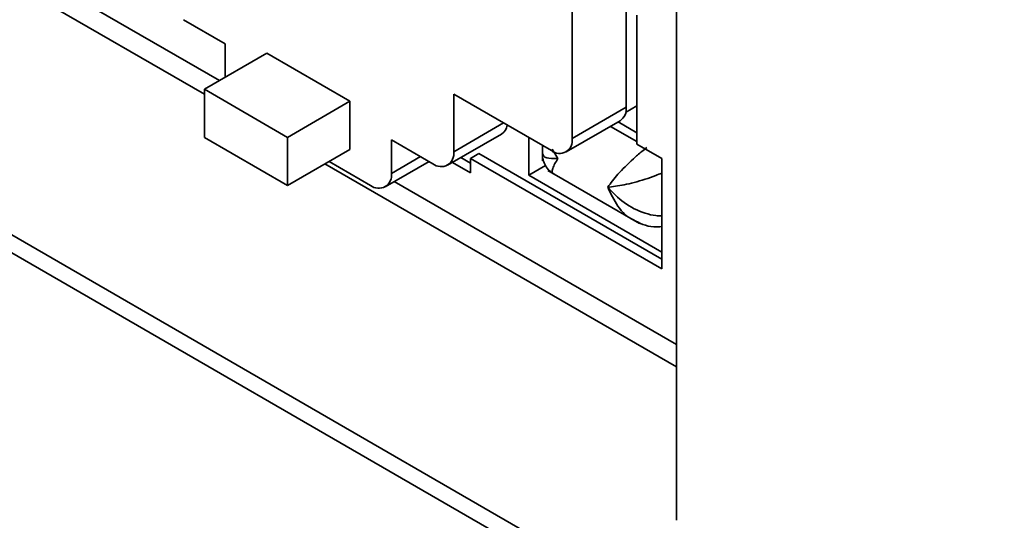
# Model space of a CAD drawing. Header units: millimetres. Extents: x 0 to 420, y 0 to 297.
# Tile 92 of 110: x 319.72 to 325.31, y 101.13 to 103.97. Entities that reach past the tile are written whole.
import ezdxf

# ---------------------------------------------------------------- set-up
doc = ezdxf.new("R2010")
doc.units = ezdxf.units.MM

msp = doc.modelspace()

# ---------------------------------------------------------------- linework, layer by layer
at = {"color": 8, "linetype": 'Continuous', "lineweight": 35}
for p, q in [((324.0605, 100.217), (311.9875, 107.1866)), ((322.1839, 103.2193), (322.4668, 103.3826)), ((322.7744, 103.1814), (322.7426, 103.2337)), ((321.8303, 103.0967), (321.9954, 103.192))]:
    msp.add_line(p, q, dxfattribs=at)
at = {"color": 7, "linetype": 'Continuous', "lineweight": 35}
for p, q in [((311.8996, 107.1358), (333.5101, 94.6603)), ((323.4471, 101.1305), (323.4471, 105.8093)), ((317.4792, 105.4452), (320.7697, 103.5457)), ((323.162, 103.4711), (323.162, 105.2402)), ((322.8556, 103.2942), (322.8556, 105.0633)), ((319.7692, 104.2494), (320.8553, 103.6224)), ((323.2223, 103.9934), (323.2223, 103.2631)), ((320.6518, 103.9676), (320.8875, 103.8315)), ((320.8875, 103.8315), (320.8875, 103.6411)), ((320.7697, 103.573), (321.1232, 103.7771)), ((321.5946, 103.505), (321.1232, 103.7771)), ((321.2411, 103.3009), (320.7697, 103.573)), ((320.7697, 103.573), (320.7697, 103.3008)), ((322.1839, 103.5459), (322.7378, 103.2261)), ((322.1839, 103.2193), (322.1839, 103.5459)), ((321.2411, 103.3009), (321.5946, 103.505)), ((321.5946, 103.2328), (321.5946, 103.505)), ((322.8556, 103.2942), (323.162, 103.4711)), ((323.2223, 103.4786), (323.159, 103.4421)), ((322.8211, 103.2179), (323.1275, 103.3947)), ((323.1158, 103.388), (323.2223, 103.3265)), ((322.1494, 103.1429), (322.4558, 103.3198)), ((323.2223, 103.2767), (323.0726, 103.3631)), ((320.7697, 103.3008), (321.2411, 103.0287)), ((321.2411, 103.0287), (321.2411, 103.3009)), ((321.8303, 103.2873), (322.066, 103.1512)), ((321.8303, 103.0967), (321.8303, 103.2873)), ((322.6095, 103.3002), (322.6095, 103.0861)), ((323.2223, 103.2631), (323.3637, 103.1814)), ((321.2411, 103.0287), (321.5946, 103.2328)), ((322.2795, 103.1813), (322.3266, 103.2085)), ((322.3262, 103.245), (322.3266, 103.2448)), ((322.3266, 103.2448), (322.3266, 103.2453)), ((323.3637, 102.6098), (322.3266, 103.2085)), ((322.6866, 103.2557), (322.6866, 103.1672)), ((321.4531, 103.1511), (323.4471, 102)), ((321.4768, 103.1648), (321.7125, 103.0287)), ((321.7958, 103.0204), (322.0442, 103.1638)), ((322.2795, 103.0997), (322.1769, 103.1589)), ((322.2795, 103.1541), (322.2241, 103.1861)), ((322.2795, 103.1813), (322.2795, 103.0997)), ((323.3637, 102.5554), (322.2795, 103.1813)), ((323.3637, 103.1814), (323.3637, 102.5554)), ((322.6095, 103.0861), (322.7045, 103.1409)), ((322.7181, 103.1124), (323.2379, 102.8123)), ((321.847, 103.05), (323.4471, 102.1262)), ((322.6095, 103.0861), (323.3637, 102.6507))]:
    msp.add_line(p, q, dxfattribs=at)
for centre, radius, start, end in [((323.0828, 103.461), 0.0799, 304.0575, 7.2549), ((322.4132, 103.3824), 0.0757, 304.232, 350.8136), ((322.7838, 103.2825), 0.0728, 230.797, 9.2138), ((322.112, 103.2076), 0.0728, 230.7961, 9.2139), ((321.7585, 103.0851), 0.0728, 230.797, 9.2138)]:
    msp.add_arc(centre, radius, start, end, dxfattribs=at)
for points, knots in [([(322.6866, 103.2076), (322.6874, 103.1962), (322.6892, 103.1729), (322.7032, 103.1402), (322.7245, 103.1117), (322.7438, 103.0986), (322.7532, 103.0921)], [0, 0, 0, 0, 0.245652, 0.499986, 0.754322, 1, 1, 1, 1]), ([(323.2028, 102.8326), (323.2204, 102.8237), (323.2566, 102.8054), (323.3123, 102.7908), (323.3486, 102.7939), (323.3637, 102.7952)], [0, 0, 0, 0, 0.35692, 0.7322898, 1, 1, 1, 1])]:
    msp.add_open_spline(points, degree=3, knots=knots, dxfattribs=at)
at = {"color": 8, "linetype": 'Continuous', "lineweight": 35}
for points, knots in [([(322.6866, 103.2076), (322.6913, 103.1985), (322.7004, 103.1805), (322.7502, 103.1811), (322.7744, 103.1814)], [0, 0, 0, 0, 0.511617, 1, 1, 1, 1]), ([(323.0573, 103.0181), (323.0748, 103.0419), (323.1108, 103.0905), (323.1849, 103.1639), (323.2437, 103.2157), (323.2702, 103.2362), (323.2797, 103.2435)], [0, 0, 0, 0, 0.352627, 0.722023, 0.900538, 1, 1, 1, 1]), ([(322.7744, 103.1814), (322.763, 103.1614), (322.7395, 103.1205), (322.7407, 103.0938), (322.7532, 103.0921), (322.7533, 103.0921)], [0, 0, 0, 0, 0.488336, 0.999903, 1, 1, 1, 1]), ([(323.3637, 103.098), (323.3526, 103.0935), (323.3216, 103.0808), (323.2473, 103.0557), (323.1468, 103.0282), (323.0867, 103.0214), (323.0573, 103.0181)], [0, 0, 0, 0, 0.099429, 0.27796, 0.647364, 1, 1, 1, 1]), ([(323.2028, 102.8326), (323.2028, 102.8326), (323.1687, 102.8467), (323.1114, 102.9058), (323.0751, 102.9813), (323.0573, 103.0181)], [0, 0, 0, 0, 0.000097, 0.511662, 1, 1, 1, 1]), ([(323.0573, 103.0181), (323.0867, 102.9874), (323.1468, 102.9245), (323.2473, 102.8752), (323.3216, 102.8564), (323.3526, 102.8561), (323.3637, 102.856)], [0, 0, 0, 0, 0.3526342, 0.7220383, 0.9005601, 1, 1, 1, 1])]:
    msp.add_open_spline(points, degree=3, knots=knots, dxfattribs=at)

doc.saveas('drawing.dxf')
